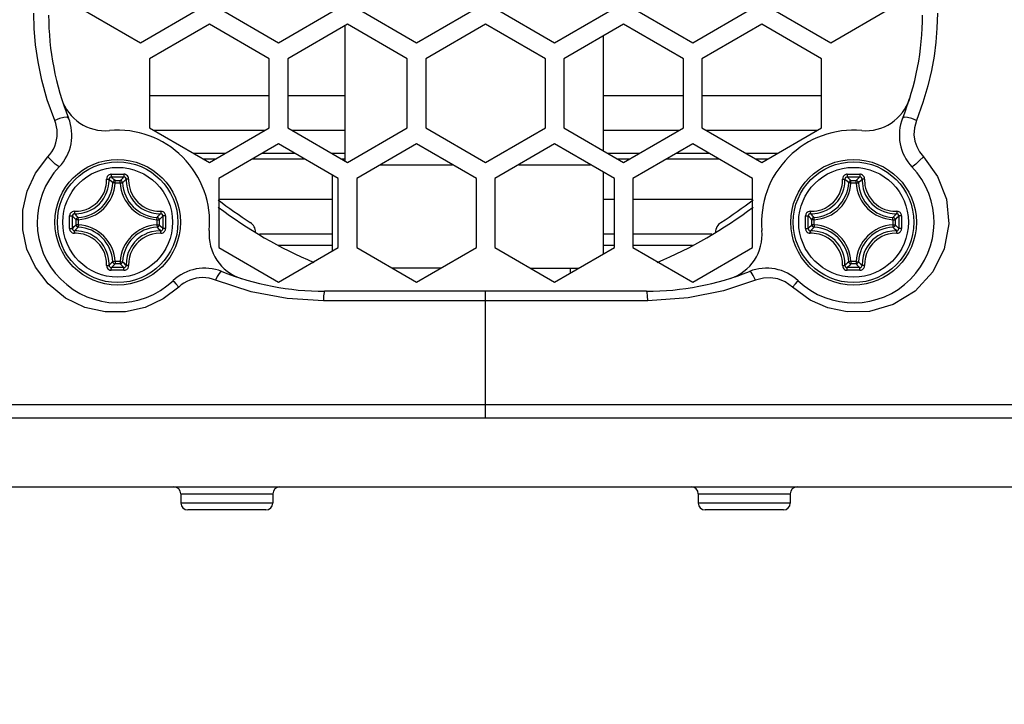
# Model space of a CAD drawing. Extents: x 0 to 420, y 0 to 297.
# Tile 54 of 93: x 217 to 231, y 116 to 126. Entities that reach past the tile are written whole.
import ezdxf

# ---------------------------------------------------------------- set-up
doc = ezdxf.new("R2010")
doc.units = 0
doc.header["$LTSCALE"] = 23.1
doc.layers.get('0').update_dxf_attribs({"linetype": 'CONTINUOUS'})
doc.layers.add('02___PRT_ALL_AXES', color=7, linetype='CONTINUOUS')
doc.layers.add('DIM_PILOTEES', color=7, linetype='CONTINUOUS')
doc.dimstyles.get("Standard").update_dxf_attribs({"dimtxt": 2.5, "dimasz": 2.5, "dimexe": 1.25, "dimexo": 0.625, "dimtad": 1, "dimcen": 2.5, "dimazin": 3, "dimtfac": 1, "dimtmove": 0, "dimatfit": 3})

# ---------------------------------------------------------------- blocks, each defined once
blk = doc.blocks.new('_FILLED')
at = {"color": 0, "linetype": 'BYBLOCK'}
blk.add_solid([(0, 0), (-1, 0.1667), (-1, -0.1667)], dxfattribs=at)
blk = doc.blocks.new('*D7')
at = {"layer": 'DIM_PILOTEES', "color": 2, "linetype": 'CONTINUOUS'}
for p, q in [((200.479, 134.574), (200.479, 103.728)), ((246.679, 134.574), (246.679, 103.728)), ((200.479, 105.728), (215.879, 105.728)), ((246.679, 105.728), (231.279, 105.728))]:
    blk.add_line(p, q, dxfattribs=at)
at = {"layer": 'DIM_PILOTEES', "color": 2, "linetype": 'CONTINUOUS', "xscale": 3, "yscale": 3, "zscale": 3, "rotation": 180}
blk.add_blockref('_FILLED', (200.479, 105.728), dxfattribs=at)
at = {"layer": 'DIM_PILOTEES', "color": 2, "linetype": 'CONTINUOUS', "xscale": 3, "yscale": 3, "zscale": 3}
blk.add_blockref('_FILLED', (246.679, 105.728), dxfattribs=at)

msp = doc.modelspace()

# ---------------------------------------------------------------- linework, layer by layer
at = {"color": 7, "linetype": 'CONTINUOUS'}
for p, q in [((217.767, 125.777), (218.625, 125.282)), ((218.625, 125.282), (219.483, 125.777)), ((219.749, 125.777), (220.607, 125.282)), ((220.607, 125.282), (221.465, 125.777)), ((221.73, 125.777), (222.588, 125.282)), ((222.588, 125.282), (223.446, 125.777)), ((223.712, 125.777), (224.57, 125.282)), ((224.57, 125.282), (225.428, 125.777)), ((225.693, 125.777), (226.551, 125.282)), ((226.551, 125.282), (227.409, 125.777)), ((227.674, 125.777), (228.532, 125.282)), ((228.532, 125.282), (229.39, 125.777)), ((219.616, 125.547), (218.758, 125.052)), ((220.474, 125.052), (219.616, 125.547)), ((221.597, 125.547), (220.739, 125.052)), ((221.561, 125.526), (221.561, 123.587)), ((222.455, 125.052), (221.597, 125.547)), ((223.579, 125.547), (222.721, 125.052)), ((224.437, 125.052), (223.579, 125.547)), ((225.56, 125.547), (224.702, 125.052)), ((226.418, 125.052), (225.56, 125.547)), ((227.542, 125.547), (226.684, 125.052)), ((228.4, 125.052), (227.542, 125.547)), ((225.273, 123.731), (225.273, 125.382)), ((218.758, 125.052), (218.758, 124.061)), ((220.474, 124.061), (220.474, 125.052)), ((220.739, 125.052), (220.739, 124.061)), ((222.455, 124.061), (222.455, 125.052)), ((222.721, 125.052), (222.721, 124.061)), ((224.437, 124.061), (224.437, 125.052)), ((224.702, 125.052), (224.702, 124.061)), ((226.418, 124.061), (226.418, 125.052)), ((226.684, 125.052), (226.684, 124.061)), ((228.4, 124.061), (228.4, 125.052)), ((218.758, 124.061), (219.616, 123.566)), ((219.616, 123.566), (220.474, 124.061)), ((220.739, 124.061), (221.597, 123.566)), ((221.597, 123.566), (222.455, 124.061)), ((222.721, 124.061), (223.579, 123.566)), ((223.579, 123.566), (224.437, 124.061)), ((224.702, 124.061), (225.56, 123.566)), ((225.56, 123.566), (226.418, 124.061)), ((226.684, 124.061), (227.542, 123.566)), ((227.542, 123.566), (228.4, 124.061)), ((220.607, 123.831), (219.749, 123.336)), ((221.465, 123.336), (220.607, 123.831)), ((222.588, 123.831), (221.73, 123.336)), ((223.446, 123.336), (222.588, 123.831)), ((224.57, 123.831), (223.712, 123.336)), ((225.428, 123.336), (224.57, 123.831)), ((226.551, 123.831), (225.693, 123.336)), ((227.409, 123.336), (226.551, 123.831)), ((219.386, 123.699), (219.846, 123.699)), ((220.377, 123.699), (220.837, 123.699)), ((221.367, 123.699), (221.561, 123.699)), ((225.33, 123.699), (225.79, 123.699)), ((226.321, 123.699), (226.781, 123.699)), ((227.312, 123.699), (227.772, 123.699)), ((219.529, 123.616), (219.703, 123.616)), ((220.234, 123.616), (220.979, 123.616)), ((221.51, 123.616), (221.561, 123.616)), ((222.072, 123.534), (223.104, 123.534)), ((224.054, 123.534), (225.085, 123.534)), ((225.473, 123.616), (225.647, 123.616)), ((226.178, 123.616), (226.924, 123.616)), ((227.455, 123.616), (227.629, 123.616)), ((221.379, 123.385), (221.379, 122.296)), ((225.273, 122.256), (225.273, 123.425)), ((219.749, 123.336), (219.749, 122.345)), ((221.465, 122.345), (221.465, 123.336)), ((221.73, 123.336), (221.73, 122.345)), ((223.446, 122.345), (223.446, 123.336)), ((223.712, 123.336), (223.712, 122.345)), ((225.428, 122.345), (225.428, 123.336)), ((225.693, 123.336), (225.693, 122.345)), ((227.409, 122.345), (227.409, 123.336)), ((219.749, 123.039), (221.379, 123.039)), ((225.273, 123.039), (225.428, 123.039)), ((225.693, 123.039), (227.409, 123.039)), ((220.335, 122.544), (221.379, 122.544)), ((225.273, 122.544), (225.428, 122.544)), ((225.693, 122.544), (226.823, 122.544)), ((219.749, 122.345), (220.607, 121.85)), ((220.607, 121.85), (221.465, 122.345)), ((221.73, 122.345), (222.588, 121.85)), ((222.588, 121.85), (223.446, 122.345)), ((223.712, 122.345), (224.57, 121.85)), ((224.57, 121.85), (225.428, 122.345)), ((225.693, 122.345), (226.551, 121.85)), ((226.551, 121.85), (227.409, 122.345)), ((222.932, 122.049), (222.244, 122.049)), ((224.225, 122.049), (224.914, 122.049)), ((224.792, 122.049), (224.792, 121.978)), ((225.889, 121.719), (221.269, 121.719)), ((223.579, 119.904), (223.579, 121.719)), ((201.389, 120.097), (245.769, 120.097)), ((199.571, 119.904), (247.586, 119.904)), ((199.571, 118.914), (247.586, 118.914)), ((219.206, 118.815), (219.206, 118.683)), ((220.526, 118.815), (220.526, 118.683)), ((226.631, 118.815), (226.631, 118.683)), ((227.951, 118.815), (227.951, 118.683)), ((220.427, 118.584), (219.305, 118.584)), ((227.852, 118.584), (226.73, 118.584))]:
    msp.add_line(p, q, dxfattribs=at)
at = {"color": 9, "linetype": 'CONTINUOUS'}
for p, q in [((218.262, 123.273), (218.229, 123.275)), ((218.262, 123.306), (218.336, 123.306)), ((218.262, 123.273), (218.262, 123.306)), ((218.262, 123.273), (218.336, 123.273)), ((218.336, 123.273), (218.336, 123.306)), ((218.336, 123.273), (218.369, 123.275)), ((228.822, 123.273), (228.789, 123.275)), ((228.822, 123.306), (228.896, 123.306)), ((228.822, 123.273), (228.822, 123.306)), ((228.822, 123.273), (228.896, 123.273)), ((228.896, 123.273), (228.896, 123.306)), ((228.896, 123.273), (228.929, 123.275)), ((217.61, 122.709), (217.61, 122.799)), ((217.649, 122.709), (217.649, 122.798)), ((218.949, 122.798), (218.949, 122.709)), ((218.988, 122.799), (218.988, 122.709)), ((228.17, 122.709), (228.17, 122.799)), ((228.209, 122.709), (228.209, 122.798)), ((229.509, 122.798), (229.509, 122.709)), ((229.548, 122.799), (229.548, 122.709)), ((217.61, 122.618), (217.61, 122.709)), ((217.649, 122.619), (217.649, 122.709)), ((217.735, 122.746), (217.702, 122.746)), ((217.702, 122.671), (217.702, 122.746)), ((217.735, 122.671), (217.702, 122.671)), ((217.735, 122.746), (217.733, 122.778)), ((217.735, 122.671), (217.733, 122.639)), ((217.735, 122.672), (217.735, 122.745)), ((218.863, 122.746), (218.865, 122.778)), ((218.863, 122.746), (218.896, 122.746)), ((218.863, 122.745), (218.863, 122.672)), ((218.863, 122.671), (218.896, 122.671)), ((218.863, 122.671), (218.865, 122.639)), ((218.896, 122.746), (218.896, 122.671)), ((218.949, 122.709), (218.949, 122.619)), ((218.988, 122.709), (218.988, 122.618)), ((228.17, 122.618), (228.17, 122.709)), ((228.209, 122.619), (228.209, 122.709)), ((228.295, 122.746), (228.262, 122.746)), ((228.262, 122.671), (228.262, 122.746)), ((228.295, 122.671), (228.262, 122.671)), ((228.295, 122.746), (228.293, 122.778)), ((228.295, 122.671), (228.293, 122.639)), ((228.295, 122.672), (228.295, 122.745)), ((229.423, 122.746), (229.425, 122.778)), ((229.423, 122.746), (229.456, 122.746)), ((229.423, 122.745), (229.423, 122.672)), ((229.423, 122.671), (229.456, 122.671)), ((229.423, 122.671), (229.425, 122.639)), ((229.456, 122.746), (229.456, 122.671)), ((229.509, 122.709), (229.509, 122.619)), ((229.548, 122.709), (229.548, 122.618)), ((218.262, 122.144), (218.229, 122.143)), ((218.336, 122.144), (218.262, 122.144)), ((218.262, 122.144), (218.262, 122.111)), ((218.336, 122.111), (218.262, 122.111)), ((218.336, 122.144), (218.369, 122.143)), ((218.336, 122.144), (218.336, 122.111)), ((228.822, 122.144), (228.789, 122.143)), ((228.896, 122.144), (228.822, 122.144)), ((228.822, 122.144), (228.822, 122.111)), ((228.896, 122.111), (228.822, 122.111)), ((228.896, 122.144), (228.929, 122.143)), ((228.896, 122.144), (228.896, 122.111)), ((228.235, 121.592), (227.982, 121.779)), ((225.905, 121.582), (221.252, 121.582)), ((219.206, 118.815), (220.526, 118.815)), ((226.631, 118.815), (227.951, 118.815)), ((220.526, 118.683), (219.206, 118.683)), ((227.951, 118.683), (226.631, 118.683))]:
    msp.add_line(p, q, dxfattribs=at)
for points in [[(217.396, 124.17), (217.289, 124.466), (217.211, 124.745), (217.157, 125.008), (217.121, 125.255), (217.102, 125.487), (217.096, 125.707)], [(230.062, 125.707), (230.056, 125.494), (230.04, 125.291), (230.015, 125.091), (229.978, 124.884), (229.926, 124.663), (229.855, 124.425), (229.762, 124.17)], [(217.594, 124.203), (217.572, 124.215), (217.526, 124.212), (217.463, 124.196), (217.396, 124.17)], [(229.762, 124.17), (229.695, 124.196), (229.632, 124.212), (229.585, 124.215), (229.564, 124.203)], [(217.295, 123.645), (217.326, 123.681), (217.353, 123.719), (217.377, 123.759), (217.396, 123.801), (217.411, 123.846), (217.423, 123.891), (217.43, 123.938), (217.432, 123.985), (217.43, 124.032), (217.423, 124.079), (217.412, 124.125), (217.396, 124.17)], [(229.762, 124.17), (229.732, 124.063), (229.726, 123.962), (229.739, 123.873), (229.765, 123.793), (229.804, 123.719), (229.862, 123.645)], [(217.3, 121.825), (217.118, 122.063), (216.998, 122.323), (216.938, 122.6), (216.939, 122.881), (217, 123.156), (217.119, 123.415), (217.295, 123.645)], [(217.461, 123.503), (217.444, 123.512), (217.404, 123.544), (217.351, 123.592), (217.295, 123.645)], [(229.862, 123.645), (230.066, 123.367), (230.191, 123.04), (230.226, 122.687), (230.161, 122.329), (229.997, 121.997), (229.745, 121.721), (229.429, 121.528), (229.088, 121.431), (228.768, 121.423), (228.489, 121.481), (228.235, 121.592)], [(229.862, 123.645), (229.807, 123.592), (229.753, 123.544), (229.714, 123.512), (229.697, 123.503)], [(218.208, 123.397), (218.199, 123.397), (218.19, 123.395), (218.179, 123.391), (218.169, 123.385), (218.159, 123.376), (218.15, 123.364), (218.143, 123.348), (218.141, 123.329)], [(218.209, 123.359), (218.196, 123.356), (218.185, 123.349), (218.177, 123.338), (218.175, 123.325)], [(218.208, 123.397), (218.299, 123.398), (218.389, 123.397)], [(218.208, 123.397), (218.208, 123.387), (218.208, 123.376), (218.209, 123.368), (218.209, 123.362), (218.209, 123.359)], [(218.209, 123.359), (218.299, 123.359), (218.389, 123.359)], [(218.262, 123.306), (218.244, 123.324), (218.227, 123.341), (218.209, 123.359)], [(218.336, 123.306), (218.353, 123.324), (218.371, 123.341), (218.389, 123.359)], [(218.457, 123.329), (218.455, 123.346), (218.449, 123.362), (218.439, 123.376), (218.427, 123.386), (218.414, 123.393), (218.401, 123.396), (218.389, 123.397)], [(218.389, 123.397), (218.389, 123.387), (218.389, 123.376), (218.389, 123.368), (218.389, 123.362), (218.389, 123.359)], [(218.422, 123.325), (218.42, 123.338), (218.413, 123.349), (218.402, 123.356), (218.389, 123.359)], [(228.768, 123.397), (228.759, 123.397), (228.75, 123.395), (228.739, 123.391), (228.729, 123.385), (228.719, 123.376), (228.71, 123.364), (228.703, 123.348), (228.701, 123.329)], [(228.769, 123.359), (228.756, 123.356), (228.745, 123.349), (228.737, 123.338), (228.735, 123.325)], [(228.768, 123.397), (228.859, 123.398), (228.949, 123.397)], [(228.768, 123.397), (228.768, 123.387), (228.768, 123.376), (228.769, 123.368), (228.769, 123.362), (228.769, 123.359)], [(228.769, 123.359), (228.859, 123.359), (228.949, 123.359)], [(228.822, 123.306), (228.804, 123.324), (228.787, 123.341), (228.769, 123.359)], [(228.896, 123.306), (228.913, 123.324), (228.931, 123.341), (228.949, 123.359)], [(229.017, 123.329), (229.015, 123.346), (229.009, 123.362), (228.999, 123.376), (228.987, 123.386), (228.974, 123.393), (228.961, 123.396), (228.949, 123.397)], [(228.949, 123.397), (228.949, 123.387), (228.949, 123.376), (228.949, 123.368), (228.949, 123.362), (228.949, 123.359)], [(228.982, 123.325), (228.98, 123.338), (228.973, 123.349), (228.962, 123.356), (228.949, 123.359)], [(217.678, 122.866), (217.706, 122.866), (217.736, 122.868), (217.77, 122.873), (217.808, 122.881), (217.849, 122.894), (217.892, 122.913), (217.935, 122.938), (217.975, 122.967), (218.011, 122.999), (218.044, 123.036), (218.072, 123.076), (218.096, 123.118), (218.114, 123.161), (218.127, 123.201), (218.135, 123.238), (218.139, 123.271), (218.141, 123.302), (218.141, 123.329)], [(217.682, 122.832), (217.712, 122.832), (217.744, 122.834), (217.78, 122.839), (217.82, 122.848), (217.864, 122.862), (217.91, 122.882), (217.956, 122.908), (217.999, 122.939), (218.037, 122.974), (218.072, 123.013), (218.102, 123.055), (218.127, 123.101), (218.146, 123.146), (218.16, 123.189), (218.168, 123.228), (218.173, 123.264), (218.175, 123.296), (218.175, 123.325)], [(218.141, 123.329), (218.153, 123.329), (218.164, 123.328), (218.172, 123.327), (218.175, 123.325)], [(218.229, 123.275), (218.211, 123.292), (218.193, 123.309), (218.175, 123.325)], [(218.262, 123.306), (218.25, 123.303), (218.239, 123.297), (218.232, 123.287), (218.229, 123.275)], [(218.369, 123.275), (218.366, 123.287), (218.358, 123.297), (218.348, 123.303), (218.336, 123.306)], [(218.369, 123.275), (218.386, 123.292), (218.404, 123.309), (218.422, 123.325)], [(218.457, 123.329), (218.444, 123.329), (218.434, 123.328), (218.426, 123.327), (218.422, 123.325)], [(218.422, 123.325), (218.422, 123.296), (218.425, 123.263), (218.43, 123.227), (218.438, 123.187), (218.452, 123.143), (218.472, 123.097), (218.498, 123.052), (218.528, 123.01), (218.562, 122.973), (218.6, 122.938), (218.643, 122.907), (218.689, 122.881), (218.735, 122.861), (218.779, 122.848), (218.818, 122.839), (218.854, 122.834), (218.886, 122.832), (218.916, 122.832)], [(218.457, 123.329), (218.457, 123.301), (218.459, 123.271), (218.463, 123.237), (218.472, 123.199), (218.485, 123.158), (218.504, 123.115), (218.528, 123.073), (218.556, 123.034), (218.587, 122.998), (218.623, 122.966), (218.664, 122.937), (218.707, 122.912), (218.75, 122.894), (218.791, 122.881), (218.828, 122.873), (218.862, 122.868), (218.892, 122.866), (218.919, 122.866)], [(228.238, 122.866), (228.266, 122.866), (228.296, 122.868), (228.33, 122.873), (228.368, 122.881), (228.409, 122.894), (228.452, 122.913), (228.495, 122.938), (228.535, 122.967), (228.571, 122.999), (228.604, 123.036), (228.632, 123.076), (228.656, 123.118), (228.674, 123.161), (228.687, 123.201), (228.695, 123.238), (228.699, 123.271), (228.701, 123.302), (228.701, 123.329)], [(228.242, 122.832), (228.272, 122.832), (228.304, 122.834), (228.34, 122.839), (228.38, 122.848), (228.424, 122.862), (228.47, 122.882), (228.516, 122.908), (228.559, 122.939), (228.597, 122.974), (228.632, 123.013), (228.662, 123.055), (228.687, 123.101), (228.706, 123.146), (228.72, 123.189), (228.728, 123.228), (228.733, 123.264), (228.735, 123.296), (228.735, 123.325)], [(228.701, 123.329), (228.713, 123.329), (228.724, 123.328), (228.732, 123.327), (228.735, 123.325)], [(228.789, 123.275), (228.771, 123.292), (228.753, 123.309), (228.735, 123.325)], [(228.822, 123.306), (228.81, 123.303), (228.799, 123.297), (228.792, 123.287), (228.789, 123.275)], [(228.929, 123.275), (228.926, 123.287), (228.918, 123.297), (228.908, 123.303), (228.896, 123.306)], [(228.929, 123.275), (228.946, 123.292), (228.964, 123.309), (228.982, 123.325)], [(229.017, 123.329), (229.004, 123.329), (228.994, 123.328), (228.986, 123.327), (228.982, 123.325)], [(228.982, 123.325), (228.982, 123.296), (228.985, 123.263), (228.99, 123.227), (228.998, 123.187), (229.012, 123.143), (229.032, 123.097), (229.058, 123.052), (229.088, 123.01), (229.122, 122.973), (229.16, 122.938), (229.203, 122.907), (229.249, 122.881), (229.295, 122.861), (229.339, 122.848), (229.378, 122.839), (229.414, 122.834), (229.446, 122.832), (229.476, 122.832)], [(229.017, 123.329), (229.017, 123.301), (229.019, 123.271), (229.023, 123.237), (229.032, 123.199), (229.045, 123.158), (229.064, 123.115), (229.088, 123.073), (229.116, 123.034), (229.147, 122.998), (229.183, 122.966), (229.224, 122.937), (229.267, 122.912), (229.31, 122.894), (229.351, 122.881), (229.388, 122.873), (229.422, 122.868), (229.452, 122.866), (229.479, 122.866)], [(217.678, 122.866), (217.661, 122.865), (217.646, 122.859), (217.635, 122.851), (217.626, 122.843), (217.619, 122.833), (217.615, 122.824), (217.612, 122.815), (217.61, 122.807), (217.61, 122.799)], [(217.61, 122.799), (217.631, 122.799), (217.64, 122.799), (217.646, 122.799), (217.649, 122.798)], [(217.682, 122.832), (217.669, 122.83), (217.659, 122.823), (217.651, 122.811), (217.649, 122.798)], [(217.702, 122.746), (217.684, 122.763), (217.666, 122.781), (217.649, 122.798)], [(217.678, 122.866), (217.678, 122.854), (217.679, 122.844), (217.68, 122.836), (217.682, 122.832)], [(217.733, 122.778), (217.715, 122.796), (217.699, 122.814), (217.682, 122.832)], [(218.865, 122.778), (218.882, 122.796), (218.899, 122.814), (218.916, 122.832)], [(218.896, 122.746), (218.914, 122.763), (218.932, 122.781), (218.949, 122.798)], [(218.919, 122.866), (218.919, 122.854), (218.919, 122.844), (218.917, 122.836), (218.916, 122.832)], [(218.949, 122.798), (218.946, 122.811), (218.939, 122.823), (218.928, 122.83), (218.916, 122.832)], [(218.988, 122.799), (218.987, 122.807), (218.986, 122.815), (218.983, 122.824), (218.978, 122.834), (218.972, 122.843), (218.963, 122.852), (218.951, 122.859), (218.937, 122.865), (218.919, 122.866)], [(218.988, 122.799), (218.977, 122.799), (218.967, 122.799), (218.958, 122.799), (218.952, 122.799), (218.949, 122.798)], [(228.238, 122.866), (228.221, 122.865), (228.206, 122.859), (228.195, 122.851), (228.186, 122.843), (228.179, 122.833), (228.175, 122.824), (228.172, 122.815), (228.17, 122.807), (228.17, 122.799)], [(228.17, 122.799), (228.191, 122.799), (228.2, 122.799), (228.206, 122.799), (228.209, 122.798)], [(228.242, 122.832), (228.229, 122.83), (228.219, 122.823), (228.211, 122.811), (228.209, 122.798)], [(228.262, 122.746), (228.244, 122.763), (228.226, 122.781), (228.209, 122.798)], [(228.238, 122.866), (228.238, 122.854), (228.239, 122.844), (228.24, 122.836), (228.242, 122.832)], [(228.293, 122.778), (228.275, 122.796), (228.259, 122.814), (228.242, 122.832)], [(229.425, 122.778), (229.442, 122.796), (229.459, 122.814), (229.476, 122.832)], [(229.456, 122.746), (229.474, 122.763), (229.492, 122.781), (229.509, 122.798)], [(229.479, 122.866), (229.479, 122.854), (229.479, 122.844), (229.477, 122.836), (229.476, 122.832)], [(229.509, 122.798), (229.506, 122.811), (229.499, 122.823), (229.488, 122.83), (229.476, 122.832)], [(229.548, 122.799), (229.547, 122.807), (229.546, 122.815), (229.543, 122.824), (229.538, 122.834), (229.532, 122.843), (229.523, 122.852), (229.511, 122.859), (229.497, 122.865), (229.479, 122.866)], [(229.548, 122.799), (229.537, 122.799), (229.527, 122.799), (229.518, 122.799), (229.512, 122.799), (229.509, 122.798)], [(217.702, 122.671), (217.684, 122.654), (217.666, 122.637), (217.649, 122.619)], [(217.733, 122.778), (217.721, 122.775), (217.711, 122.768), (217.704, 122.758), (217.702, 122.746)], [(217.702, 122.671), (217.704, 122.66), (217.711, 122.649), (217.721, 122.642), (217.733, 122.639)], [(218.896, 122.746), (218.894, 122.758), (218.887, 122.768), (218.877, 122.775), (218.865, 122.778)], [(218.865, 122.639), (218.877, 122.642), (218.887, 122.649), (218.894, 122.659), (218.896, 122.671)], [(218.896, 122.671), (218.914, 122.654), (218.932, 122.637), (218.949, 122.619)], [(228.262, 122.671), (228.244, 122.654), (228.226, 122.637), (228.209, 122.619)], [(228.293, 122.778), (228.281, 122.775), (228.271, 122.768), (228.264, 122.758), (228.262, 122.746)], [(228.262, 122.671), (228.264, 122.66), (228.271, 122.649), (228.281, 122.642), (228.293, 122.639)], [(229.456, 122.746), (229.454, 122.758), (229.447, 122.768), (229.437, 122.775), (229.425, 122.778)], [(229.425, 122.639), (229.437, 122.642), (229.447, 122.649), (229.454, 122.659), (229.456, 122.671)], [(229.456, 122.671), (229.474, 122.654), (229.492, 122.637), (229.509, 122.619)], [(217.61, 122.618), (217.621, 122.618), (217.631, 122.618), (217.64, 122.618), (217.646, 122.619), (217.649, 122.619)], [(217.61, 122.618), (217.61, 122.61), (217.612, 122.602), (217.615, 122.593), (217.619, 122.584), (217.626, 122.574), (217.635, 122.566), (217.646, 122.558), (217.661, 122.553), (217.678, 122.551)], [(217.649, 122.619), (217.651, 122.606), (217.659, 122.594), (217.67, 122.587), (217.682, 122.585)], [(217.678, 122.551), (217.678, 122.563), (217.679, 122.574), (217.68, 122.581), (217.682, 122.585)], [(218.141, 122.088), (218.141, 122.116), (218.139, 122.147), (218.134, 122.181), (218.126, 122.218), (218.113, 122.259), (218.094, 122.302), (218.07, 122.344), (218.042, 122.383), (218.01, 122.419), (217.974, 122.451), (217.934, 122.48), (217.891, 122.505), (217.847, 122.523), (217.807, 122.536), (217.769, 122.544), (217.736, 122.549), (217.706, 122.551), (217.678, 122.551)], [(217.733, 122.639), (217.715, 122.621), (217.699, 122.603), (217.682, 122.585)], [(218.175, 122.092), (218.175, 122.122), (218.173, 122.154), (218.168, 122.19), (218.159, 122.23), (218.145, 122.274), (218.125, 122.32), (218.1, 122.365), (218.07, 122.407), (218.036, 122.445), (217.998, 122.479), (217.954, 122.51), (217.908, 122.536), (217.862, 122.556), (217.819, 122.569), (217.779, 122.578), (217.744, 122.583), (217.711, 122.585), (217.682, 122.585)], [(218.916, 122.585), (218.846, 122.582), (218.786, 122.571), (218.734, 122.555), (218.688, 122.535), (218.646, 122.512), (218.608, 122.485), (218.573, 122.456), (218.543, 122.425), (218.517, 122.392), (218.493, 122.358), (218.472, 122.319), (218.452, 122.274), (218.436, 122.222), (218.425, 122.161), (218.422, 122.092)], [(218.919, 122.551), (218.854, 122.548), (218.798, 122.538), (218.749, 122.523), (218.706, 122.504), (218.667, 122.482), (218.631, 122.457), (218.598, 122.43), (218.57, 122.4), (218.545, 122.37), (218.523, 122.337), (218.503, 122.301), (218.485, 122.259), (218.47, 122.21), (218.459, 122.153), (218.457, 122.088)], [(218.865, 122.639), (218.882, 122.621), (218.899, 122.603), (218.916, 122.585)], [(218.916, 122.585), (218.928, 122.587), (218.939, 122.595), (218.946, 122.606), (218.949, 122.619)], [(218.919, 122.551), (218.919, 122.563), (218.919, 122.574), (218.917, 122.581), (218.916, 122.585)], [(218.919, 122.551), (218.937, 122.553), (218.951, 122.558), (218.963, 122.566), (218.972, 122.574), (218.978, 122.584), (218.983, 122.593), (218.986, 122.602), (218.987, 122.61), (218.988, 122.618)], [(218.988, 122.618), (218.977, 122.618), (218.967, 122.618), (218.958, 122.618), (218.952, 122.619), (218.949, 122.619)], [(228.17, 122.618), (228.181, 122.618), (228.191, 122.618), (228.2, 122.618), (228.206, 122.619), (228.209, 122.619)], [(228.17, 122.618), (228.17, 122.61), (228.172, 122.602), (228.175, 122.593), (228.179, 122.584), (228.186, 122.574), (228.195, 122.566), (228.206, 122.558), (228.221, 122.553), (228.238, 122.551)], [(228.209, 122.619), (228.211, 122.606), (228.219, 122.594), (228.23, 122.587), (228.242, 122.585)], [(228.238, 122.551), (228.238, 122.563), (228.239, 122.574), (228.24, 122.581), (228.242, 122.585)], [(228.701, 122.088), (228.701, 122.116), (228.699, 122.147), (228.694, 122.181), (228.686, 122.218), (228.673, 122.259), (228.654, 122.302), (228.63, 122.344), (228.602, 122.383), (228.57, 122.419), (228.534, 122.451), (228.494, 122.48), (228.451, 122.505), (228.407, 122.523), (228.367, 122.536), (228.329, 122.544), (228.296, 122.549), (228.266, 122.551), (228.238, 122.551)], [(228.293, 122.639), (228.275, 122.621), (228.259, 122.603), (228.242, 122.585)], [(228.735, 122.092), (228.735, 122.122), (228.733, 122.154), (228.728, 122.19), (228.719, 122.23), (228.705, 122.274), (228.685, 122.32), (228.66, 122.365), (228.63, 122.407), (228.596, 122.445), (228.558, 122.479), (228.514, 122.51), (228.468, 122.536), (228.422, 122.556), (228.379, 122.569), (228.339, 122.578), (228.304, 122.583), (228.271, 122.585), (228.242, 122.585)], [(229.476, 122.585), (229.406, 122.582), (229.346, 122.571), (229.294, 122.555), (229.248, 122.535), (229.206, 122.512), (229.168, 122.485), (229.133, 122.456), (229.103, 122.425), (229.077, 122.392), (229.053, 122.358), (229.032, 122.319), (229.012, 122.274), (228.996, 122.222), (228.985, 122.161), (228.982, 122.092)], [(229.479, 122.551), (229.414, 122.548), (229.358, 122.538), (229.309, 122.523), (229.266, 122.504), (229.227, 122.482), (229.191, 122.457), (229.158, 122.43), (229.13, 122.4), (229.105, 122.37), (229.083, 122.337), (229.063, 122.301), (229.045, 122.259), (229.03, 122.21), (229.019, 122.153), (229.017, 122.088)], [(229.425, 122.639), (229.442, 122.621), (229.459, 122.603), (229.476, 122.585)], [(229.476, 122.585), (229.488, 122.587), (229.499, 122.595), (229.506, 122.606), (229.509, 122.619)], [(229.479, 122.551), (229.479, 122.563), (229.479, 122.574), (229.477, 122.581), (229.476, 122.585)], [(229.479, 122.551), (229.497, 122.553), (229.511, 122.558), (229.523, 122.566), (229.532, 122.574), (229.538, 122.584), (229.543, 122.593), (229.546, 122.602), (229.547, 122.61), (229.548, 122.618)], [(229.548, 122.618), (229.537, 122.618), (229.527, 122.618), (229.518, 122.618), (229.512, 122.619), (229.509, 122.619)], [(218.141, 122.088), (218.153, 122.088), (218.164, 122.089), (218.172, 122.09), (218.175, 122.092)], [(218.141, 122.088), (218.143, 122.071), (218.149, 122.055), (218.159, 122.041), (218.171, 122.031), (218.184, 122.024), (218.196, 122.021), (218.208, 122.02)], [(218.229, 122.143), (218.211, 122.125), (218.193, 122.108), (218.175, 122.092)], [(218.175, 122.092), (218.177, 122.079), (218.185, 122.068), (218.196, 122.061), (218.209, 122.058)], [(218.262, 122.111), (218.244, 122.093), (218.227, 122.076), (218.209, 122.058)], [(218.229, 122.143), (218.232, 122.131), (218.239, 122.121), (218.25, 122.114), (218.262, 122.111)], [(218.336, 122.111), (218.348, 122.114), (218.358, 122.121), (218.366, 122.131), (218.369, 122.143)], [(218.336, 122.111), (218.353, 122.093), (218.371, 122.076), (218.389, 122.058)], [(218.369, 122.143), (218.386, 122.125), (218.404, 122.108), (218.422, 122.092)], [(218.389, 122.058), (218.402, 122.061), (218.413, 122.068), (218.42, 122.079), (218.422, 122.092)], [(218.389, 122.02), (218.398, 122.02), (218.408, 122.022), (218.418, 122.026), (218.429, 122.032), (218.439, 122.041), (218.448, 122.053), (218.454, 122.069), (218.457, 122.088)], [(218.457, 122.088), (218.444, 122.088), (218.434, 122.089), (218.426, 122.09), (218.422, 122.092)], [(228.701, 122.088), (228.713, 122.088), (228.724, 122.089), (228.732, 122.09), (228.735, 122.092)], [(228.701, 122.088), (228.703, 122.071), (228.709, 122.055), (228.719, 122.041), (228.731, 122.031), (228.744, 122.024), (228.756, 122.021), (228.768, 122.02)], [(228.789, 122.143), (228.771, 122.125), (228.753, 122.108), (228.735, 122.092)], [(228.735, 122.092), (228.737, 122.079), (228.745, 122.068), (228.756, 122.061), (228.769, 122.058)], [(228.822, 122.111), (228.804, 122.093), (228.787, 122.076), (228.769, 122.058)], [(228.789, 122.143), (228.792, 122.131), (228.799, 122.121), (228.81, 122.114), (228.822, 122.111)], [(228.896, 122.111), (228.908, 122.114), (228.918, 122.121), (228.926, 122.131), (228.929, 122.143)], [(228.896, 122.111), (228.913, 122.093), (228.931, 122.076), (228.949, 122.058)], [(228.929, 122.143), (228.946, 122.125), (228.964, 122.108), (228.982, 122.092)], [(228.949, 122.058), (228.962, 122.061), (228.973, 122.068), (228.98, 122.079), (228.982, 122.092)], [(228.949, 122.02), (228.958, 122.02), (228.968, 122.022), (228.978, 122.026), (228.989, 122.032), (228.999, 122.041), (229.008, 122.053), (229.014, 122.069), (229.017, 122.088)], [(229.017, 122.088), (229.004, 122.088), (228.994, 122.089), (228.986, 122.09), (228.982, 122.092)], [(218.208, 122.02), (218.208, 122.03), (218.208, 122.041), (218.209, 122.049), (218.209, 122.056), (218.209, 122.058)], [(218.389, 122.02), (218.299, 122.02), (218.208, 122.02)], [(218.389, 122.058), (218.299, 122.058), (218.209, 122.058)], [(218.389, 122.02), (218.389, 122.03), (218.389, 122.041), (218.389, 122.049), (218.389, 122.056), (218.389, 122.058)], [(219.793, 122.004), (219.777, 121.998), (219.755, 121.973), (219.729, 121.932), (219.704, 121.879)], [(227.453, 121.879), (227.42, 121.947), (227.388, 121.992), (227.364, 122.004)], [(228.768, 122.02), (228.768, 122.03), (228.768, 122.041), (228.769, 122.049), (228.769, 122.056), (228.769, 122.058)], [(228.949, 122.02), (228.859, 122.02), (228.768, 122.02)], [(228.949, 122.058), (228.859, 122.058), (228.769, 122.058)], [(228.949, 122.02), (228.949, 122.03), (228.949, 122.041), (228.949, 122.049), (228.949, 122.056), (228.949, 122.058)], [(219.176, 121.779), (218.952, 121.61), (218.694, 121.489), (218.412, 121.426), (218.121, 121.425), (217.83, 121.489), (217.549, 121.622), (217.3, 121.825)], [(219.093, 121.87), (219.103, 121.858), (219.132, 121.826), (219.175, 121.779)], [(219.704, 121.879), (219.659, 121.895), (219.613, 121.906), (219.565, 121.913), (219.518, 121.915), (219.47, 121.913), (219.424, 121.906), (219.378, 121.895), (219.333, 121.879), (219.29, 121.86), (219.249, 121.837), (219.211, 121.81), (219.176, 121.779)], [(221.252, 121.582), (220.73, 121.615), (220.214, 121.713), (219.704, 121.879)], [(227.453, 121.879), (226.991, 121.725), (226.486, 121.623), (225.905, 121.582)], [(227.982, 121.779), (227.878, 121.854), (227.772, 121.897), (227.669, 121.914), (227.565, 121.909), (227.453, 121.879)], [(227.982, 121.779), (228.025, 121.826), (228.055, 121.858), (228.064, 121.87)], [(221.269, 121.719), (221.261, 121.701), (221.255, 121.652), (221.252, 121.582)], [(225.905, 121.582), (225.902, 121.652), (225.896, 121.701), (225.889, 121.719)]]:
    msp.add_lwpolyline(points, dxfattribs=at)
at = {"color": 7, "linetype": 'CONTINUOUS'}
for centre in [(218.299, 122.709), (228.859, 122.709)]:
    msp.add_circle(centre, 0.901, dxfattribs=at)
at = {"color": 9, "linetype": 'CONTINUOUS'}
for centre, radius in [((218.299, 122.709), 0.901), ((218.299, 122.709), 0.865), ((218.299, 122.709), 0.787), ((228.859, 122.709), 0.901), ((228.859, 122.709), 0.865), ((228.859, 122.709), 0.787)]:
    msp.add_circle(centre, radius, dxfattribs=at)
at = {"color": 7, "linetype": 'CONTINUOUS'}
for centre, radius, start, end in [((221.269, 125.679), 3.96, 180, 201.8764), ((225.889, 125.679), 3.96, 338.1236, 360), ((218.123, 124.681), 0.66, 197.5996, 275.0862), ((229.034, 124.681), 0.66, 264.9138, 342.4004), ((216.982, 123.957), 0.66, 316.5348, 21.8764), ((230.176, 123.957), 0.66, 158.1236, 223.4652), ((218.299, 122.709), 1.32, 354.9138, 95.0862), ((228.859, 122.709), 1.32, 84.9138, 185.0862), ((218.299, 122.709), 1.155, 136.5348, 313.4652), ((228.859, 122.709), 1.155, 226.5348, 43.4652), ((223.579, 127.989), 6.27, 232.2561, 237.421), ((223.579, 127.989), 6.27, 302.579, 307.7439), ((220.114, 122.566), 0.165, 0, 57.421), ((227.044, 122.566), 0.165, 122.579, 180), ((220.271, 122.533), 0.66, 174.9138, 252.4004), ((226.887, 122.533), 0.66, 287.5996, 5.0862), ((219.547, 121.391), 0.66, 68.1236, 133.4652), ((221.269, 125.679), 3.96, 248.1236, 270), ((225.889, 125.679), 3.96, 270, 291.8764), ((227.61, 121.391), 0.66, 46.5348, 111.8764), ((219.107, 118.815), 0.099, 0, 90), ((220.625, 118.815), 0.099, 90, 180), ((226.532, 118.815), 0.099, 0, 90), ((228.05, 118.815), 0.099, 90, 180), ((219.305, 118.683), 0.099, 180, 270), ((220.427, 118.683), 0.099, 270, 360), ((226.73, 118.683), 0.099, 180, 270), ((227.852, 118.683), 0.099, 270, 360)]:
    msp.add_arc(centre, radius, start, end, dxfattribs=at)
at = {"color": 9, "linetype": 'CONTINUOUS'}
for centre, radius, start, end in [((217.705, 123.303), 0.525, 273.0545, 356.9455), ((217.705, 123.303), 0.558, 273.0526, 356.9468), ((218.893, 123.303), 0.558, 183.053, 266.9471), ((218.893, 123.303), 0.525, 183.0544, 266.9456), ((228.265, 123.303), 0.525, 273.0545, 356.9455), ((228.265, 123.303), 0.558, 273.0526, 356.9468), ((229.453, 123.303), 0.558, 183.053, 266.9471), ((229.453, 123.303), 0.525, 183.0544, 266.9456), ((217.705, 122.115), 0.558, 3.0529, 86.947), ((218.893, 122.115), 0.558, 93.0529, 176.9471), ((228.265, 122.115), 0.558, 3.0529, 86.947), ((229.453, 122.115), 0.558, 93.0529, 176.9471), ((217.705, 122.115), 0.525, 3.0545, 86.9455), ((218.893, 122.115), 0.525, 93.0544, 176.9455), ((228.265, 122.115), 0.525, 3.0545, 86.9455), ((229.453, 122.115), 0.525, 93.0544, 176.9455)]:
    msp.add_arc(centre, radius, start, end, dxfattribs=at)
at = {"layer": '02___PRT_ALL_AXES', "color": 7, "linetype": 'CONTINUOUS'}
for p, q in [((218.758, 124.524), (220.474, 124.524)), ((220.739, 124.524), (221.561, 124.524)), ((225.273, 124.524), (226.418, 124.524)), ((226.684, 124.524), (228.4, 124.524)), ((218.814, 124.029), (220.417, 124.029)), ((220.796, 124.029), (221.561, 124.029)), ((225.273, 124.029), (226.362, 124.029)), ((226.74, 124.029), (228.343, 124.029)), ((220.609, 122.379), (221.379, 122.379)), ((225.273, 122.379), (225.428, 122.379)), ((225.693, 122.379), (226.549, 122.379))]:
    msp.add_line(p, q, dxfattribs=at)
for start, end in [(232.8435, 247.1794), (292.8206, 307.1565)]:
    msp.add_arc((223.579, 127.989), 6.353, start, end, dxfattribs=at)

# ---------------------------------------------------------------- dimensions: what is measured, and where the dimension line sits
at = {"layer": 'DIM_PILOTEES', "color": 2, "linetype": 'CONTINUOUS'}
dim = msp.add_linear_dim(base=(200.479, 105.728), p1=(246.679, 136.074), p2=(200.479, 136.074), angle=180, dimstyle='Standard', dxfattribs=at)
dim.commit()
dim.dimension.update_dxf_attribs({"geometry": '*D7', "text_midpoint": (219.379, 103.978), "dimtype": 128})

doc.saveas('drawing.dxf')
